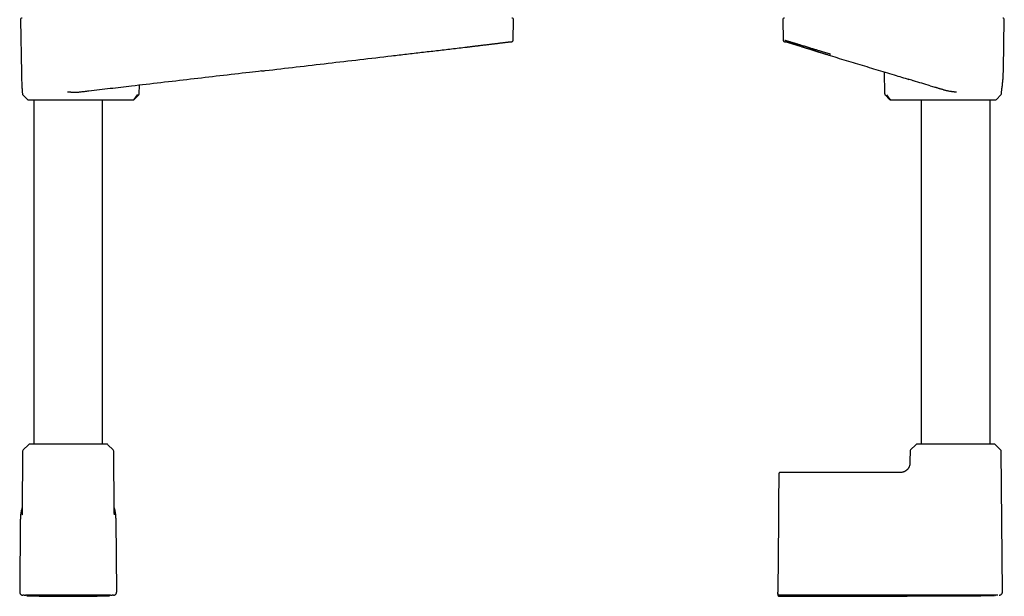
# Model space of a CAD drawing. Header units: millimetres. Extents: x 8 to 771, y 12 to 1627.
# Tile 46 of 93: x 370 to 683, y 861 to 1044. Entities that reach past the tile are written whole.
import ezdxf

# ---------------------------------------------------------------- set-up
doc = ezdxf.new("R2010")
doc.units = ezdxf.units.MM

msp = doc.modelspace()

# ---------------------------------------------------------------- linework, layer by layer
at = {"color": 7, "linetype": 'Continuous', "lineweight": 30}
for p, q in [((370.19, 1044.49), (370.49, 1027.5)), ((526.96, 1038.01), (527.07, 1044.49)), ((612.75, 1044.49), (612.87, 1037.99)), ((682.97, 1028.87), (683.24, 1044.49)), ((526.29, 1037.5), (526.44, 1037.5)), ((613.61, 1037.5), (613.7, 1037.5)), ((613.76, 1037.5), (613.78, 1037.5)), ((512.17, 1035.79), (512.27, 1035.8)), ((512.17, 1035.79), (512.17, 1035.79)), ((446.97, 1028.18), (446.97, 1028.18)), ((644.99, 1027.89), (645.16, 1020.9)), ((652.62, 1025.58), (652.62, 1025.58)), ((370.79, 1021.46), (370.8, 1020.9)), ((370.8, 1021.42), (370.8, 1021.45)), ((407.97, 1020.9), (408.03, 1023.64)), ((659.63, 1023.45), (661.11, 1023.01)), ((682.33, 1021.45), (682.33, 1021.47)), ((682.33, 1020.9), (682.34, 1021.45)), ((370.95, 1020.56), (372.39, 1019.14)), ((374.43, 1019), (374.43, 909.5)), ((396.33, 909.5), (396.33, 1019)), ((398.82, 1019), (405.99, 1019)), ((407.3, 1020.56), (406.26, 1019.14)), ((406.37, 1019.14), (407.83, 1020.57)), ((645.3, 1020.57), (646.76, 1019.14)), ((645.32, 1020.56), (645.32, 1020.56)), ((646.87, 1019.14), (645.83, 1020.56)), ((647.13, 1019), (654.31, 1019)), ((656.8, 1019), (656.8, 909.5)), ((678.7, 909.5), (678.7, 1019)), ((680.74, 1019.14), (682.18, 1020.56)), ((372.73, 909.33), (371.06, 907.67)), ((397.62, 909.5), (373.15, 909.5)), ((399.71, 907.67), (398.04, 909.33)), ((655.09, 909.33), (653.42, 907.67)), ((679.98, 909.5), (655.51, 909.5)), ((682.07, 907.67), (680.4, 909.33)), ((370.88, 907.25), (370.71, 888.13)), ((400.05, 888.13), (399.88, 907.25)), ((653.25, 907.25), (653.22, 904.17)), ((682.64, 862.49), (682.25, 907.25)), ((649.54, 900.5), (611.98, 900.5)), ((370.15, 885.4), (369.95, 862.47)), ((400.81, 862.47), (400.61, 885.4)), ((611.35, 885.4), (611.15, 862.47)), ((611.15, 861.97), (611.15, 861.96)), ((611.15, 861.78), (611.15, 861.95)), ((371.39, 861.45), (370.93, 861.47)), ((371.39, 861.45), (371.44, 861.46)), ((371.87, 861.48), (371.84, 861.47)), ((398.89, 861.48), (398.92, 861.47)), ((399.84, 861.47), (399.37, 861.45)), ((611.65, 861.45), (611.65, 861.45)), ((668, 861.48), (662.8, 861.47))]:
    msp.add_line(p, q, dxfattribs=at)
at = {"color": 7, "linetype": 'Continuous', "lineweight": 30, "flags": 128}
for points in [[(406.26, 1019.14), (406.26, 1019.14), (406.26, 1019.14), (406.26, 1019.14), (406.26, 1019.14), (406.26, 1019.14), (406.26, 1019.14), (406.26, 1019.14), (406.26, 1019.14), (406.26, 1019.14), (406.26, 1019.14), (406.26, 1019.14), (406.26, 1019.14), (406.28, 1019.14), (406.29, 1019.14), (406.3, 1019.14), (406.34, 1019.14), (406.36, 1019.14), (406.36, 1019.14), (406.36, 1019.14)], [(399.32, 861.46), (399.32, 861.46), (399.37, 861.45)]]:
    msp.add_lwpolyline(points, dxfattribs=at)
at = {"color": 7, "linetype": 'Continuous', "lineweight": 30}
for centre, radius, start, end in [((370.69, 1044.5), 0.5, 90, 181), ((526.57, 1044.5), 0.5, 359, 90), ((613.25, 1044.5), 0.5, 90, 181), ((682.74, 1044.5), 0.5, 359, 90), ((371.3, 1020.91), 0.5, 181, 225.5), ((372.74, 1019.5), 0.5, 225.5, 270), ((680.39, 1019.5), 0.5, 270, 314.5), ((681.83, 1020.91), 0.5, 314.5, 359), ((373.15, 908.9), 0.6, 90, 134.75), ((397.62, 908.9), 0.6, 45.25, 90), ((655.51, 908.9), 0.6, 90, 134.75), ((679.98, 908.9), 0.6, 45.25, 90), ((371.48, 907.25), 0.6, 134.75, 179.5), ((399.28, 907.25), 0.6, 0.5, 45.25), ((653.85, 907.25), 0.6, 134.75, 179.5), ((681.65, 907.25), 0.6, 0.5, 45.25)]:
    msp.add_arc(centre, radius, start, end, dxfattribs=at)
for points, knots in [([(515.81, 1036.23), (515.83, 1036.23), (516.04, 1036.26), (516.45, 1036.31), (517.02, 1036.38), (517.59, 1036.45), (518.15, 1036.51), (518.7, 1036.58), (519.25, 1036.65), (519.78, 1036.71), (520.3, 1036.77), (520.8, 1036.84), (521.28, 1036.89), (521.74, 1036.95), (522.19, 1037), (522.61, 1037.06), (523.03, 1037.11), (523.42, 1037.15), (523.79, 1037.2), (524.13, 1037.24), (524.45, 1037.28), (524.74, 1037.31), (525.02, 1037.35), (525.24, 1037.37), (525.43, 1037.4), (525.58, 1037.41), (525.72, 1037.43), (525.84, 1037.45), (525.95, 1037.46), (526.04, 1037.47), (526.13, 1037.48), (526.2, 1037.49), (526.25, 1037.49), (526.3, 1037.5), (526.34, 1037.51), (526.35, 1037.51), (526.36, 1037.51)], [0, 0, 0, 0, 0.003223, 0.036676, 0.069874, 0.10283, 0.136437, 0.170336, 0.204488, 0.238796, 0.273164, 0.306885, 0.340543, 0.374154, 0.407738, 0.441982, 0.476306, 0.510667, 0.545013, 0.57929, 0.612856, 0.646423, 0.680157, 0.71422, 0.739272, 0.764562, 0.789893, 0.815027, 0.839732, 0.863773, 0.886917, 0.911156, 0.934304, 0.956642, 0.978447, 1, 1, 1, 1]), ([(526.43, 1037.5), (526.44, 1037.5), (526.44, 1037.5), (526.45, 1037.5), (526.46, 1037.5), (526.47, 1037.5), (526.48, 1037.5), (526.49, 1037.5), (526.5, 1037.5), (526.51, 1037.5), (526.52, 1037.5), (526.52, 1037.5), (526.53, 1037.51), (526.54, 1037.51), (526.54, 1037.51), (526.55, 1037.51), (526.55, 1037.51), (526.56, 1037.51), (526.57, 1037.51), (526.59, 1037.52), (526.6, 1037.52), (526.61, 1037.52), (526.63, 1037.53), (526.65, 1037.54), (526.66, 1037.54), (526.68, 1037.55), (526.69, 1037.56), (526.7, 1037.56), (526.72, 1037.57), (526.75, 1037.59), (526.79, 1037.63), (526.84, 1037.67), (526.88, 1037.73), (526.92, 1037.81), (526.95, 1037.91), (526.96, 1037.98), (526.96, 1038.01)], [0, 0, 0, 0, 0.009005, 0.08823, 0.164503, 0.237823, 0.30819, 0.375605, 0.436463, 0.494696, 0.550305, 0.603288, 0.653647, 0.692593, 0.72981, 0.765297, 0.798321, 0.827644, 0.853251, 0.875152, 0.891286, 0.904611, 0.915159, 0.922994, 0.928284, 0.930135, 0.930942, 0.932591, 0.935632, 0.940093, 0.946079, 0.953861, 0.96339, 0.974488, 0.986833, 1, 1, 1, 1]), ([(526.44, 1037.5), (526.44, 1037.5), (526.44, 1037.5), (526.43, 1037.5), (526.43, 1037.5)], [0, 0, 0, 0, 0.710493, 1, 1, 1, 1]), ([(612.87, 1037.99), (612.87, 1037.97), (612.87, 1037.92), (612.89, 1037.85), (612.91, 1037.8), (612.94, 1037.74), (612.97, 1037.7), (613, 1037.66), (613.03, 1037.63), (613.05, 1037.61), (613.07, 1037.6), (613.07, 1037.6), (613.09, 1037.58), (613.11, 1037.57), (613.14, 1037.55), (613.16, 1037.54), (613.18, 1037.53), (613.2, 1037.53), (613.22, 1037.52), (613.23, 1037.52), (613.24, 1037.51), (613.25, 1037.51), (613.26, 1037.51), (613.27, 1037.51), (613.27, 1037.51), (613.28, 1037.51), (613.28, 1037.51), (613.29, 1037.51), (613.3, 1037.5), (613.31, 1037.5), (613.32, 1037.5), (613.33, 1037.5), (613.34, 1037.5), (613.35, 1037.5), (613.36, 1037.5), (613.37, 1037.5), (613.37, 1037.5), (613.38, 1037.5)], [0, 0, 0, 0, 0.006622, 0.012842, 0.018537, 0.023613, 0.029308, 0.033779, 0.037299, 0.04087, 0.041932, 0.044157, 0.046081, 0.054534, 0.065402, 0.078183, 0.093305, 0.110791, 0.130655, 0.152907, 0.177555, 0.204603, 0.231509, 0.260047, 0.289243, 0.319047, 0.349461, 0.380485, 0.445543, 0.513129, 0.583241, 0.65588, 0.731047, 0.80733, 0.886051, 0.96721, 1, 1, 1, 1]), ([(613.37, 1037.99), (613.38, 1037.99), (613.4, 1037.98), (613.51, 1037.94), (613.67, 1037.89), (613.9, 1037.82), (614.19, 1037.73), (614.53, 1037.63), (614.94, 1037.51), (615.4, 1037.37), (615.81, 1037.25), (616.14, 1037.15), (616.36, 1037.09), (616.59, 1037.02), (616.82, 1036.95), (617.06, 1036.88), (617.31, 1036.8), (617.56, 1036.73), (617.91, 1036.62), (618.35, 1036.49), (618.92, 1036.32), (619.53, 1036.13), (620.15, 1035.94), (620.79, 1035.75), (621.4, 1035.56), (621.84, 1035.42), (622.1, 1035.35), (622.18, 1035.32), (622.26, 1035.3), (622.34, 1035.27), (622.42, 1035.25), (622.6, 1035.19), (622.9, 1035.1), (623.34, 1034.97), (623.84, 1034.82), (624.39, 1034.65), (624.99, 1034.46), (625.66, 1034.26), (626.37, 1034.04), (627.14, 1033.81), (627.67, 1033.65), (627.95, 1033.57)], [0, 0, 0, 0, 0.0401506, 0.0805412, 0.1211841, 0.1620913, 0.2032747, 0.2447459, 0.2865162, 0.3285966, 0.370998, 0.3869859, 0.4030211, 0.4191039, 0.435235, 0.4514148, 0.4676439, 0.4839228, 0.500252, 0.531667, 0.5642153, 0.597899, 0.63272, 0.6643054, 0.6967736, 0.7260772, 0.7299656, 0.7338657, 0.7377775, 0.7417012, 0.7456365, 0.7495836, 0.7679937, 0.7888374, 0.8121138, 0.8378218, 0.86596, 0.8959599, 0.928301, 0.9629817, 1, 1, 1, 1]), ([(613.39, 1037.5), (613.39, 1037.5), (613.41, 1037.5), (613.46, 1037.5), (613.54, 1037.5), (613.59, 1037.5), (613.62, 1037.5)], [0, 0, 0, 0, 0.197764, 0.513458, 0.829152, 1, 1, 1, 1]), ([(613.59, 1037.5), (613.59, 1037.5), (613.59, 1037.5), (613.6, 1037.5), (613.6, 1037.5), (613.61, 1037.5), (613.62, 1037.5), (613.62, 1037.5), (613.63, 1037.5), (613.64, 1037.5), (613.64, 1037.5)], [0, 0, 0, 0, 0.106438, 0.221014, 0.339306, 0.461315, 0.58704, 0.716481, 0.86316, 1, 1, 1, 1]), ([(613.61, 1037.57), (613.63, 1037.56), (613.65, 1037.55), (613.69, 1037.53), (613.72, 1037.52), (613.75, 1037.51), (613.79, 1037.5), (613.82, 1037.49), (613.86, 1037.47), (613.91, 1037.46), (613.97, 1037.44), (614.02, 1037.42), (614.09, 1037.4), (614.15, 1037.38), (614.22, 1037.36), (614.3, 1037.34), (614.38, 1037.32), (614.46, 1037.29), (614.55, 1037.26), (614.65, 1037.23), (614.76, 1037.2), (614.88, 1037.16), (615.02, 1037.12), (615.18, 1037.07), (615.34, 1037.02), (615.5, 1036.97), (615.65, 1036.92), (615.78, 1036.88), (615.9, 1036.84), (616.01, 1036.81), (616.12, 1036.78), (616.25, 1036.74), (616.4, 1036.69), (616.6, 1036.63), (616.8, 1036.56), (617.03, 1036.49), (617.28, 1036.41), (617.59, 1036.32), (617.97, 1036.2), (618.4, 1036.06), (618.75, 1035.95), (619, 1035.87), (619.14, 1035.83), (619.28, 1035.79), (619.43, 1035.74), (619.57, 1035.7), (619.71, 1035.65), (619.85, 1035.61), (619.97, 1035.57), (620.08, 1035.53), (620.18, 1035.5), (620.27, 1035.48), (620.32, 1035.46), (620.36, 1035.45), (620.39, 1035.44), (620.43, 1035.42), (620.49, 1035.41), (620.57, 1035.38), (620.69, 1035.34), (620.85, 1035.29), (621.02, 1035.24), (621.21, 1035.18), (621.42, 1035.11), (621.64, 1035.04), (621.87, 1034.97), (622.11, 1034.9), (622.34, 1034.83), (622.55, 1034.76), (622.75, 1034.7), (622.93, 1034.64), (623.08, 1034.59), (623.21, 1034.55), (623.33, 1034.51), (623.45, 1034.48), (623.56, 1034.44), (623.67, 1034.41), (623.8, 1034.37), (623.96, 1034.31), (624.16, 1034.25), (624.38, 1034.18), (624.63, 1034.1), (624.91, 1034.02), (625.21, 1033.92), (625.53, 1033.82), (625.86, 1033.72), (626.21, 1033.61), (626.58, 1033.49), (626.97, 1033.37), (627.38, 1033.24), (627.67, 1033.15), (627.81, 1033.1)], [0, 0, 0, 0, 0.012706, 0.024547, 0.035551, 0.046243, 0.057478, 0.069272, 0.081628, 0.095818, 0.109716, 0.122991, 0.135647, 0.14769, 0.160409, 0.172372, 0.183781, 0.195535, 0.207744, 0.22041, 0.233538, 0.24713, 0.263212, 0.279868, 0.296003, 0.311225, 0.325521, 0.336096, 0.346089, 0.355497, 0.364322, 0.372897, 0.386411, 0.400872, 0.416286, 0.43266, 0.450008, 0.468345, 0.495369, 0.522715, 0.550286, 0.558454, 0.566643, 0.574851, 0.58308, 0.59133, 0.599553, 0.607125, 0.613855, 0.620392, 0.625874, 0.630299, 0.633668, 0.635245, 0.636734, 0.63887, 0.64168, 0.645164, 0.652749, 0.661168, 0.670348, 0.680289, 0.690993, 0.702855, 0.715426, 0.727597, 0.739074, 0.749857, 0.759943, 0.769331, 0.776218, 0.782674, 0.788697, 0.794289, 0.799449, 0.804499, 0.810241, 0.818606, 0.828153, 0.838884, 0.850798, 0.863896, 0.878179, 0.893647, 0.90887, 0.925091, 0.942312, 0.960535, 0.979763, 1, 1, 1, 1]), ([(613.61, 1037.5), (613.61, 1037.5), (613.61, 1037.5), (613.63, 1037.5), (613.65, 1037.5), (613.68, 1037.5), (613.71, 1037.5), (613.73, 1037.5), (613.74, 1037.5)], [0, 0, 0, 0, 0.095225, 0.296393, 0.499771, 0.705365, 0.91318, 1, 1, 1, 1]), ([(613.74, 1037.5), (613.75, 1037.5), (613.76, 1037.5), (613.78, 1037.5), (613.78, 1037.5)], [0, 0, 0, 0, 0.889023, 1, 1, 1, 1]), ([(446.93, 1028.18), (447.31, 1028.22), (450.98, 1028.65), (458.03, 1029.47), (468.06, 1030.64), (478.18, 1031.82), (486.52, 1032.79), (493.08, 1033.56), (497.85, 1034.12), (502.62, 1034.67), (507.4, 1035.22), (510.58, 1035.6), (512.17, 1035.79)], [0, 0, 0, 0, 0.017658, 0.168784, 0.32394, 0.479097, 0.634253, 0.707398, 0.780542, 0.853685, 0.926833, 1, 1, 1, 1]), ([(512.17, 1035.79), (512.27, 1035.8), (512.49, 1035.83), (512.82, 1035.87), (513.17, 1035.91), (513.55, 1035.95), (513.94, 1036), (514.35, 1036.05), (514.77, 1036.1), (515.15, 1036.15), (515.46, 1036.19), (515.66, 1036.21), (515.77, 1036.22), (515.81, 1036.23)], [0, 0, 0, 0, 0.084842, 0.175202, 0.271067, 0.372422, 0.479252, 0.591539, 0.709262, 0.832394, 0.902229, 0.972874, 1, 1, 1, 1]), ([(627.81, 1033.1), (628.78, 1032.8), (630.72, 1032.2), (633.64, 1031.33), (636.56, 1030.44), (639.47, 1029.56), (642.39, 1028.68), (645.3, 1027.8), (648.8, 1026.74), (651.33, 1025.97), (652.89, 1025.5)], [0, 0, 0, 0, 0.116414, 0.232603, 0.348808, 0.465013, 0.581217, 0.69742, 0.813622, 1, 1, 1, 1]), ([(446.97, 1028.18), (445.66, 1028.03), (441.23, 1027.51), (433.67, 1026.63), (424.29, 1025.54), (414.91, 1024.44), (408.65, 1023.71), (405.53, 1023.35)], [0, 0, 0, 0, 0.09435, 0.320762, 0.547175, 0.773587, 1, 1, 1, 1]), ([(682.33, 1021.44), (682.39, 1021.82), (682.51, 1022.61), (682.65, 1023.83), (682.78, 1025.09), (682.87, 1026.35), (682.92, 1027.35), (682.94, 1027.93), (682.94, 1028.09)], [0, 0, 0, 0, 0.169713, 0.359243, 0.54873, 0.73815, 0.927527, 1, 1, 1, 1]), ([(682.94, 1028.1), (682.95, 1028.26), (682.96, 1028.52), (682.96, 1028.77), (682.96, 1028.87)], [0, 0, 0, 0, 0.615578, 1, 1, 1, 1]), ([(370.49, 1027.5), (370.51, 1026.48), (370.53, 1025.41), (370.6, 1024.33), (370.61, 1024.26)], [0, 0, 0, 0, 0.939406, 1, 1, 1, 1]), ([(659.63, 1023.45), (657.88, 1023.99), (656.06, 1024.54), (653.73, 1025.24), (653.14, 1025.42), (652.62, 1025.58)], [0, 0, 0, 0, 0.75064, 0.775069, 1, 1, 1, 1]), ([(370.6, 1024.25), (370.63, 1023.79), (370.68, 1022.85), (370.76, 1021.92), (370.79, 1021.45)], [0, 0, 0, 0, 0.495232, 1, 1, 1, 1]), ([(388.92, 1021.41), (388.76, 1021.4), (388.44, 1021.36), (387.95, 1021.34), (387.6, 1021.34), (387.4, 1021.34), (387.34, 1021.35), (387.28, 1021.35), (387.22, 1021.35), (387.17, 1021.35), (387.11, 1021.35), (387.02, 1021.35), (386.88, 1021.36), (386.69, 1021.37), (386.46, 1021.38), (386.19, 1021.4), (385.88, 1021.42), (385.53, 1021.44), (385.28, 1021.46), (385.15, 1021.47)], [0, 0, 0, 0, 0.12759, 0.264622, 0.393219, 0.408129, 0.423136, 0.438239, 0.453439, 0.468736, 0.48413, 0.499621, 0.540525, 0.591618, 0.652902, 0.724381, 0.806056, 0.897929, 1, 1, 1, 1]), ([(391.98, 1021.77), (391.82, 1021.75), (391.49, 1021.71), (391, 1021.65), (390.49, 1021.59), (389.97, 1021.53), (389.45, 1021.47), (389.1, 1021.43), (388.92, 1021.41)], [0, 0, 0, 0, 0.1656069, 0.3312706, 0.4968777, 0.6645655, 0.8323121, 1, 1, 1, 1]), ([(405.53, 1023.35), (404.4, 1023.22), (402.14, 1022.95), (398.75, 1022.56), (395.37, 1022.16), (393.11, 1021.9), (391.98, 1021.77)], [0, 0, 0, 0, 0.2499983, 0.499999, 0.7500009, 1, 1, 1, 1]), ([(664.24, 1022.06), (664.11, 1022.1), (663.84, 1022.18), (663.45, 1022.3), (663.05, 1022.42), (662.66, 1022.54), (662.28, 1022.65), (661.89, 1022.77), (661.51, 1022.89), (661.26, 1022.96), (661.13, 1023)], [0, 0, 0, 0, 0.124059, 0.248118, 0.372546, 0.496973, 0.622535, 0.748098, 0.874049, 1, 1, 1, 1]), ([(668.04, 1021.42), (667.9, 1021.44), (667.63, 1021.47), (667.25, 1021.51), (666.92, 1021.55), (666.66, 1021.58), (666.46, 1021.61), (666.32, 1021.63), (666.19, 1021.65), (666.04, 1021.67), (665.78, 1021.71), (665.42, 1021.77), (665, 1021.86), (664.61, 1021.95), (664.36, 1022.02), (664.24, 1022.06)], [0, 0, 0, 0, 0.109406, 0.2073, 0.293679, 0.368545, 0.40971, 0.446326, 0.478394, 0.512309, 0.566713, 0.68381, 0.794989, 0.900348, 1, 1, 1, 1]), ([(372.74, 1019), (372.74, 1019), (372.74, 1019), (372.77, 1019), (372.82, 1019), (372.87, 1019), (372.9, 1019), (372.94, 1019), (372.98, 1019), (373.03, 1019), (373.1, 1019), (373.19, 1019), (373.31, 1019), (373.44, 1019), (373.59, 1019), (373.75, 1019), (373.93, 1019), (374.11, 1019), (374.34, 1019), (374.61, 1019), (374.93, 1019), (375.28, 1019), (375.64, 1019), (376.03, 1019), (376.42, 1019), (376.81, 1019), (377.19, 1019), (377.58, 1019), (377.98, 1019), (378.4, 1019), (378.83, 1019), (379.26, 1019), (379.69, 1019), (380.12, 1019), (380.56, 1019), (380.94, 1019), (381.24, 1019), (381.48, 1019), (381.72, 1019), (381.96, 1019), (382.2, 1019), (382.49, 1019), (382.84, 1019), (383.23, 1019), (383.63, 1019), (384.02, 1019), (384.42, 1019), (384.82, 1019), (385.22, 1019), (385.7, 1019), (386.25, 1019), (386.87, 1019), (387.38, 1019), (387.78, 1019), (388.06, 1019), (388.35, 1019), (388.64, 1019), (388.99, 1019), (389.4, 1019), (389.88, 1019), (390.34, 1019), (390.8, 1019), (391.25, 1019), (391.69, 1019), (392.12, 1019), (392.55, 1019), (392.96, 1019), (393.36, 1019), (393.75, 1019), (394.12, 1019), (394.49, 1019), (394.83, 1019), (395.15, 1019), (395.45, 1019), (395.74, 1019), (395.97, 1019), (396.14, 1019), (396.27, 1019), (396.4, 1019), (396.52, 1019), (396.64, 1019), (396.8, 1019), (396.99, 1019), (397.19, 1019), (397.37, 1019), (397.54, 1019), (397.68, 1019), (397.75, 1019), (397.79, 1019)], [0, 0, 0, 0, 0.009603, 0.025645, 0.041664, 0.047959, 0.054259, 0.060565, 0.06688, 0.073205, 0.079544, 0.091042, 0.102502, 0.113936, 0.125357, 0.13678, 0.148217, 0.15968, 0.171184, 0.187114, 0.202975, 0.218802, 0.234631, 0.250497, 0.266434, 0.280093, 0.293699, 0.307272, 0.320835, 0.334411, 0.348021, 0.361686, 0.374561, 0.38739, 0.40019, 0.412981, 0.419684, 0.426392, 0.433107, 0.439833, 0.446573, 0.453327, 0.464118, 0.474876, 0.485614, 0.496342, 0.50707, 0.517811, 0.528574, 0.53937, 0.556168, 0.572899, 0.589604, 0.597482, 0.605368, 0.613267, 0.621181, 0.629116, 0.642656, 0.656143, 0.669599, 0.683045, 0.696503, 0.709995, 0.723541, 0.737261, 0.750926, 0.764559, 0.778181, 0.791816, 0.805486, 0.819213, 0.83231, 0.845358, 0.858377, 0.871386, 0.878203, 0.885026, 0.891856, 0.898698, 0.905553, 0.912425, 0.927064, 0.94165, 0.956209, 0.970769, 0.985357, 1, 1, 1, 1]), ([(397.79, 1019), (397.81, 1019), (397.85, 1019), (397.93, 1019), (398.03, 1019), (398.15, 1019), (398.29, 1019), (398.45, 1019), (398.62, 1019), (398.75, 1019), (398.82, 1019)], [0, 0, 0, 0, 0.124936, 0.24939, 0.374015, 0.499462, 0.624501, 0.749159, 0.874105, 1, 1, 1, 1]), ([(405.99, 1019), (406, 1019), (406.01, 1019), (406.01, 1019), (406.01, 1019), (406.01, 1019)], [0, 0, 0, 0, 0.429718, 0.849264, 1, 1, 1, 1]), ([(406.01, 1019), (406.04, 1019), (406.1, 1019), (406.18, 1019.03), (406.26, 1019.06), (406.32, 1019.1), (406.35, 1019.13), (406.37, 1019.14)], [0, 0, 0, 0, 0.202414, 0.439786, 0.707491, 0.851034, 1, 1, 1, 1]), ([(407.3, 1020.56), (407.3, 1020.56), (407.3, 1020.56), (407.31, 1020.56), (407.34, 1020.56), (407.37, 1020.56), (407.43, 1020.56), (407.49, 1020.56), (407.55, 1020.56), (407.58, 1020.56), (407.6, 1020.56), (407.62, 1020.56), (407.64, 1020.56), (407.66, 1020.56), (407.68, 1020.56), (407.69, 1020.56), (407.72, 1020.56), (407.75, 1020.56), (407.78, 1020.56), (407.8, 1020.56), (407.81, 1020.56), (407.81, 1020.56)], [0, 0, 0, 0, 0.001111, 0.01028, 0.036063, 0.077192, 0.133446, 0.214104, 0.313119, 0.342065, 0.372253, 0.403682, 0.436351, 0.47026, 0.50541, 0.521476, 0.570959, 0.650788, 0.747124, 0.867288, 1, 1, 1, 1]), ([(407.81, 1020.56), (407.83, 1020.59), (407.87, 1020.64), (407.92, 1020.72), (407.95, 1020.81), (407.96, 1020.88), (407.96, 1020.91)], [0, 0, 0, 0, 0.247566, 0.50002, 0.752462, 1, 1, 1, 1]), ([(645.17, 1020.91), (645.17, 1020.88), (645.18, 1020.81), (645.21, 1020.72), (645.26, 1020.63), (645.3, 1020.59), (645.32, 1020.56)], [0, 0, 0, 0, 0.247534, 0.499978, 0.752435, 1, 1, 1, 1]), ([(646.76, 1019.14), (646.78, 1019.13), (646.8, 1019.11), (646.85, 1019.08), (646.89, 1019.05), (646.94, 1019.03), (646.99, 1019.02), (647.04, 1019.01), (647.09, 1019), (647.12, 1019), (647.14, 1019)], [0, 0, 0, 0, 0.126962, 0.252529, 0.378328, 0.508274, 0.639891, 0.767789, 0.888086, 1, 1, 1, 1]), ([(646.76, 1019.14), (646.76, 1019.14), (646.76, 1019.14), (646.76, 1019.14), (646.76, 1019.14)], [0, 0, 0, 0, 0.604075, 1, 1, 1, 1]), ([(647.13, 1019), (647.12, 1019), (647.09, 1019), (647.03, 1019.02), (646.97, 1019.05), (646.91, 1019.09), (646.88, 1019.13), (646.87, 1019.14)], [0, 0, 0, 0, 0.160892, 0.311559, 0.581836, 0.811334, 1, 1, 1, 1]), ([(654.31, 1019), (654.38, 1019), (654.5, 1019), (654.68, 1019), (654.83, 1019), (654.97, 1019), (655.09, 1019), (655.19, 1019), (655.28, 1019), (655.32, 1019), (655.34, 1019)], [0, 0, 0, 0, 0.125673, 0.250341, 0.374664, 0.499307, 0.622576, 0.749596, 0.877951, 1, 1, 1, 1]), ([(655.34, 1019), (655.38, 1019), (655.47, 1019), (655.63, 1019), (655.78, 1019), (655.9, 1019), (655.99, 1019), (656.08, 1019), (656.17, 1019), (656.27, 1019), (656.41, 1019), (656.6, 1019), (656.84, 1019), (657.1, 1019), (657.37, 1019), (657.66, 1019), (657.97, 1019), (658.32, 1019), (658.7, 1019), (659.13, 1019), (659.57, 1019), (660.03, 1019), (660.51, 1019), (660.98, 1019), (661.43, 1019), (661.86, 1019), (662.3, 1019), (662.69, 1019), (663.04, 1019), (663.32, 1019), (663.62, 1019), (663.91, 1019), (664.26, 1019), (664.67, 1019), (665.13, 1019), (665.6, 1019), (666.07, 1019), (666.55, 1019), (667.03, 1019), (667.54, 1019), (668.1, 1019), (668.7, 1019), (669.18, 1019), (669.53, 1019), (669.76, 1019), (669.99, 1019), (670.22, 1019), (670.45, 1019), (670.75, 1019), (671.1, 1019), (671.51, 1019), (671.91, 1019), (672.31, 1019), (672.71, 1019), (673.1, 1019), (673.48, 1019), (673.91, 1019), (674.37, 1019), (674.87, 1019), (675.35, 1019), (675.81, 1019), (676.26, 1019), (676.67, 1019), (677.04, 1019), (677.38, 1019), (677.7, 1019), (678, 1019), (678.29, 1019), (678.56, 1019), (678.81, 1019), (679.04, 1019), (679.25, 1019), (679.44, 1019), (679.58, 1019), (679.69, 1019), (679.77, 1019), (679.85, 1019), (679.92, 1019), (679.98, 1019), (680.05, 1019), (680.13, 1019), (680.21, 1019), (680.27, 1019), (680.32, 1019), (680.35, 1019), (680.38, 1019), (680.39, 1019), (680.39, 1019), (680.39, 1019)], [0, 0, 0, 0, 0.016391, 0.03272, 0.049023, 0.05543, 0.061841, 0.068259, 0.074686, 0.081124, 0.087576, 0.10094, 0.114254, 0.127537, 0.140812, 0.154098, 0.167416, 0.180787, 0.196787, 0.212718, 0.228615, 0.244513, 0.260448, 0.276456, 0.289725, 0.302944, 0.316132, 0.329309, 0.337596, 0.345892, 0.354202, 0.36253, 0.370883, 0.383746, 0.396565, 0.409357, 0.422142, 0.434936, 0.447759, 0.46063, 0.47673, 0.492772, 0.508791, 0.515086, 0.521386, 0.527692, 0.534007, 0.540332, 0.546671, 0.558169, 0.569629, 0.581063, 0.592484, 0.603907, 0.615344, 0.626808, 0.638312, 0.654241, 0.670102, 0.68593, 0.701759, 0.717624, 0.733562, 0.747221, 0.760826, 0.774399, 0.787963, 0.801538, 0.815148, 0.828814, 0.841689, 0.854517, 0.867318, 0.880109, 0.886811, 0.893519, 0.900235, 0.906961, 0.9137, 0.920455, 0.931245, 0.942004, 0.952742, 0.963469, 0.974198, 0.984938, 0.995701, 1, 1, 1, 1]), ([(653.22, 904.17), (653.22, 904.09), (653.22, 903.92), (653.21, 903.67), (653.21, 903.41), (653.2, 903.16), (653.16, 902.91), (653.1, 902.67), (653.02, 902.43), (652.92, 902.19), (652.8, 901.97), (652.66, 901.76), (652.51, 901.56), (652.33, 901.37), (652.15, 901.2), (651.95, 901.05), (651.74, 900.91), (651.51, 900.79), (651.28, 900.69), (651.04, 900.61), (650.8, 900.55), (650.55, 900.51), (650.29, 900.5), (650.04, 900.5), (649.79, 900.5), (649.62, 900.5), (649.54, 900.5)], [0, 0, 0, 0, 0.041677, 0.083356, 0.125032, 0.166693, 0.208362, 0.250031, 0.291692, 0.33335, 0.375009, 0.41667, 0.45833, 0.499989, 0.541652, 0.583319, 0.624984, 0.666643, 0.708303, 0.749968, 0.791639, 0.833307, 0.874968, 0.916645, 0.958322, 1, 1, 1, 1]), ([(611.48, 900), (611.48, 900), (611.48, 900), (611.48, 899.95), (611.48, 899.88), (611.48, 899.78), (611.48, 899.65), (611.48, 899.49), (611.48, 899.32), (611.47, 899.11), (611.47, 898.88), (611.47, 898.62), (611.47, 898.34), (611.47, 898.03), (611.46, 897.7), (611.46, 897.35), (611.46, 896.97), (611.45, 896.58), (611.45, 896.17), (611.45, 895.73), (611.44, 895.28), (611.44, 894.79), (611.43, 894.3), (611.43, 893.78), (611.42, 893.25), (611.42, 892.7), (611.41, 892.15), (611.41, 891.59), (611.4, 891.01), (611.4, 890.41), (611.39, 889.8), (611.39, 889.19), (611.38, 888.56), (611.38, 887.93), (611.37, 887.3), (611.37, 886.67), (611.36, 886.04), (611.36, 885.62), (611.35, 885.4)], [0, 0, 0, 0, 0.0280521, 0.0561164, 0.0842497, 0.1125082, 0.1406997, 0.1681883, 0.1956722, 0.223201, 0.2508243, 0.2788835, 0.3068404, 0.3347465, 0.3626539, 0.390714, 0.4182386, 0.4456294, 0.4729383, 0.5002176, 0.5280076, 0.5558124, 0.5836869, 0.6116857, 0.6397033, 0.6670915, 0.6944699, 0.7218874, 0.7493931, 0.7774939, 0.8054919, 0.8334393, 0.8613882, 0.889572, 0.9173002, 0.9449122, 0.972461, 1, 1, 1, 1]), ([(611.98, 900.5), (611.96, 900.5), (611.91, 900.5), (611.85, 900.48), (611.79, 900.46), (611.73, 900.43), (611.68, 900.4), (611.64, 900.37), (611.61, 900.33), (611.58, 900.29), (611.55, 900.25), (611.53, 900.21), (611.51, 900.16), (611.49, 900.11), (611.48, 900.06), (611.48, 900.02), (611.48, 900)], [0, 0, 0, 0, 0.092197, 0.1793, 0.259587, 0.3317, 0.413477, 0.479391, 0.542487, 0.605372, 0.667747, 0.731825, 0.789981, 0.857445, 0.933045, 1, 1, 1, 1]), ([(370.73, 889.4), (370.72, 889.37), (370.64, 889.12), (370.53, 888.66), (370.4, 888.01), (370.29, 887.36), (370.22, 886.71), (370.17, 886.06), (370.16, 885.62), (370.15, 885.4)], [0, 0, 0, 0, 0.024242, 0.188889, 0.353503, 0.51515, 0.676776, 0.838389, 1, 1, 1, 1]), ([(370.71, 888.14), (370.71, 888.13), (370.71, 888.1), (370.71, 888.07), (370.71, 888.04), (370.71, 888.02), (370.71, 888), (370.71, 887.98), (370.71, 887.96), (370.71, 887.92), (370.71, 887.87), (370.71, 887.82), (370.71, 887.77), (370.71, 887.72), (370.71, 887.67), (370.7, 887.62), (370.7, 887.58), (370.7, 887.53), (370.7, 887.47), (370.7, 887.42), (370.7, 887.37), (370.7, 887.32), (370.69, 887.29), (370.69, 887.26), (370.69, 887.23), (370.69, 887.18), (370.69, 887.13), (370.69, 887.09), (370.69, 887.07), (370.69, 887.05), (370.68, 887.05), (370.68, 887.05), (370.68, 887.05)], [0, 0, 0, 0, 0.0265877, 0.0562822, 0.0777283, 0.0933874, 0.1095398, 0.1265497, 0.1434538, 0.173203, 0.2052038, 0.2395548, 0.268744, 0.2975764, 0.3325671, 0.3640491, 0.3916125, 0.4237509, 0.4621004, 0.5062682, 0.5464366, 0.5790606, 0.6037522, 0.6303626, 0.6631908, 0.7003839, 0.7679803, 0.8286269, 0.8777015, 0.9234209, 0.9724488, 1, 1, 1, 1]), ([(400.61, 885.4), (400.61, 885.63), (400.6, 886.07), (400.54, 886.74), (400.46, 887.41), (400.36, 888.07), (400.22, 888.72), (400.11, 889.16), (400.04, 889.38), (400.04, 889.4)], [0, 0, 0, 0, 0.165559, 0.331065, 0.496483, 0.661772, 0.826881, 0.988818, 1, 1, 1, 1]), ([(400.08, 887.05), (400.08, 887.05), (400.08, 887.05), (400.08, 887.06), (400.08, 887.08), (400.08, 887.1), (400.08, 887.13), (400.07, 887.16), (400.07, 887.19), (400.07, 887.23), (400.07, 887.26), (400.07, 887.29), (400.07, 887.32), (400.07, 887.35), (400.07, 887.4), (400.06, 887.45), (400.06, 887.52), (400.06, 887.58), (400.06, 887.64), (400.06, 887.69), (400.06, 887.74), (400.06, 887.78), (400.06, 887.82), (400.05, 887.86), (400.05, 887.9), (400.05, 887.94), (400.05, 887.97), (400.05, 887.99), (400.05, 888.02), (400.05, 888.04), (400.05, 888.06), (400.05, 888.1), (400.05, 888.13), (400.05, 888.14)], [0, 0, 0, 0, 0.042119, 0.094097, 0.146335, 0.180137, 0.219777, 0.264233, 0.307451, 0.34098, 0.370399, 0.394704, 0.41689, 0.445018, 0.479332, 0.519078, 0.56896, 0.609243, 0.643854, 0.685382, 0.712759, 0.735052, 0.7598, 0.790158, 0.819058, 0.845404, 0.863472, 0.882153, 0.900172, 0.917159, 0.93851, 0.969596, 1, 1, 1, 1]), ([(369.95, 862.47), (369.96, 862.43), (369.96, 862.34), (369.98, 862.21), (370.03, 862.09), (370.08, 861.98), (370.15, 861.87), (370.23, 861.77), (370.33, 861.69), (370.43, 861.61), (370.54, 861.56), (370.64, 861.52), (370.73, 861.49), (370.83, 861.47), (370.89, 861.47), (370.93, 861.47)], [0, 0, 0, 0, 0.085582, 0.169639, 0.252721, 0.335223, 0.417413, 0.499476, 0.581555, 0.663799, 0.746402, 0.808778, 0.871683, 0.935333, 1, 1, 1, 1]), ([(399.84, 861.47), (399.88, 861.47), (399.97, 861.47), (400.1, 861.51), (400.22, 861.55), (400.33, 861.61), (400.44, 861.69), (400.53, 861.77), (400.61, 861.87), (400.68, 861.98), (400.73, 862.08), (400.77, 862.18), (400.79, 862.28), (400.81, 862.37), (400.81, 862.44), (400.81, 862.47)], [0, 0, 0, 0, 0.085585, 0.169645, 0.252729, 0.335231, 0.417422, 0.499484, 0.581564, 0.663807, 0.74641, 0.808785, 0.871688, 0.935336, 1, 1, 1, 1]), ([(611.15, 861.97), (611.15, 861.97), (611.15, 861.98), (611.15, 862.01), (611.15, 862.06), (611.15, 862.12), (611.15, 862.2), (611.15, 862.28), (611.15, 862.38), (611.15, 862.44), (611.15, 862.47)], [0, 0, 0, 0, 0.124449, 0.250596, 0.373933, 0.500445, 0.623666, 0.750248, 0.874291, 1, 1, 1, 1]), ([(611.15, 861.96), (611.15, 861.92), (611.16, 861.86), (611.19, 861.76), (611.23, 861.68), (611.29, 861.6), (611.37, 861.54), (611.45, 861.49), (611.51, 861.47), (611.54, 861.47)], [0, 0, 0, 0, 0.149932, 0.296434, 0.44132, 0.585619, 0.72996, 0.874993, 1, 1, 1, 1]), ([(611.15, 861.78), (611.15, 861.75), (611.15, 861.69), (611.15, 861.64), (611.15, 861.61), (611.15, 861.62), (611.15, 861.62)], [0, 0, 0, 0, 0.285715, 0.571429, 0.857143, 1, 1, 1, 1]), ([(611.15, 861.61), (611.15, 861.59), (611.15, 861.55), (611.16, 861.48), (611.18, 861.42), (611.22, 861.36), (611.24, 861.32), (611.27, 861.28), (611.3, 861.25), (611.34, 861.21), (611.4, 861.18), (611.45, 861.15), (611.51, 861.13), (611.58, 861.11), (611.62, 861.11), (611.65, 861.11)], [0, 0, 0, 0, 0.076378, 0.148557, 0.275864, 0.345768, 0.402232, 0.449841, 0.509805, 0.5842, 0.672293, 0.746537, 0.826754, 0.911727, 1, 1, 1, 1]), ([(681.64, 861.49), (681.68, 861.49), (681.75, 861.5), (681.86, 861.51), (681.96, 861.54), (682.05, 861.58), (682.13, 861.62), (682.19, 861.66), (682.24, 861.69), (682.29, 861.74), (682.36, 861.8), (682.44, 861.89), (682.51, 861.99), (682.56, 862.11), (682.61, 862.23), (682.63, 862.36), (682.64, 862.45), (682.64, 862.5)], [0, 0, 0, 0, 0.066644, 0.139385, 0.206801, 0.267946, 0.322091, 0.368717, 0.40748, 0.443566, 0.50423, 0.579476, 0.668573, 0.743666, 0.8248, 0.910739, 1, 1, 1, 1]), ([(371.44, 861.46), (371.44, 861.46), (371.44, 861.46), (371.44, 861.46), (371.44, 861.46), (371.45, 861.46), (371.46, 861.46), (371.49, 861.46), (371.54, 861.46), (371.6, 861.46), (371.66, 861.47), (371.7, 861.47), (371.71, 861.47), (371.72, 861.47), (371.74, 861.47), (371.75, 861.47), (371.76, 861.47), (371.77, 861.47), (371.77, 861.47), (371.78, 861.47), (371.78, 861.47), (371.78, 861.47), (371.79, 861.47), (371.79, 861.47), (371.8, 861.47), (371.8, 861.47), (371.81, 861.47), (371.82, 861.47), (371.83, 861.47), (371.83, 861.47), (371.84, 861.47), (371.85, 861.48), (371.86, 861.48), (371.87, 861.48), (371.87, 861.48)], [0, 0, 0, 0, 0.000907, 0.013596, 0.026094, 0.038592, 0.172501, 0.292063, 0.411625, 0.563795, 0.715966, 0.738284, 0.760603, 0.782921, 0.805236, 0.827299, 0.848954, 0.854227, 0.859475, 0.864699, 0.869898, 0.875153, 0.88084, 0.888157, 0.896141, 0.90479, 0.914105, 0.924296, 0.935181, 0.946758, 0.959029, 0.971993, 0.98565, 1, 1, 1, 1]), ([(371.87, 861.48), (371.89, 861.48), (371.91, 861.48), (371.93, 861.48), (371.94, 861.48)], [0, 0, 0, 0, 0.636001, 1, 1, 1, 1]), ([(398.83, 861.48), (398.82, 861.48), (398.81, 861.48), (398.76, 861.48), (398.68, 861.48), (398.58, 861.48), (398.46, 861.48), (398.31, 861.48), (398.14, 861.48), (397.95, 861.48), (397.76, 861.48), (397.58, 861.48), (397.47, 861.48), (397.42, 861.48), (397.41, 861.48), (397.41, 861.48), (397.41, 861.48), (397.41, 861.48), (397.4, 861.48), (397.39, 861.48), (397.37, 861.48), (397.35, 861.48), (397.3, 861.48), (397.24, 861.48), (397.16, 861.48), (397.07, 861.48), (396.97, 861.48), (396.85, 861.48), (396.71, 861.48), (396.57, 861.48), (396.43, 861.48), (396.29, 861.48), (396.17, 861.48), (396.08, 861.48), (396.01, 861.48), (395.95, 861.48), (395.88, 861.48), (395.81, 861.48), (395.68, 861.48), (395.47, 861.48), (395.19, 861.48), (394.91, 861.48), (394.66, 861.48), (394.42, 861.48), (394.21, 861.48), (394.06, 861.48), (393.95, 861.48), (393.9, 861.48), (393.84, 861.48), (393.79, 861.48), (393.74, 861.48), (393.67, 861.48), (393.59, 861.48), (393.42, 861.48), (393.18, 861.48), (392.89, 861.48), (392.61, 861.48), (392.35, 861.48), (392.11, 861.48), (391.89, 861.48), (391.7, 861.48), (391.52, 861.48), (391.37, 861.48), (391.25, 861.48), (391.16, 861.48), (391.06, 861.48), (390.94, 861.48), (390.81, 861.49), (390.67, 861.49), (390.46, 861.49), (390.17, 861.49), (389.79, 861.49), (389.39, 861.49), (389.04, 861.49), (388.75, 861.49), (388.51, 861.49), (388.26, 861.49), (388, 861.49), (387.73, 861.49), (387.45, 861.49), (387.16, 861.49), (386.85, 861.49), (386.56, 861.49), (386.29, 861.49), (386.03, 861.49), (385.8, 861.49), (385.58, 861.49), (385.36, 861.49), (385.12, 861.49), (384.86, 861.49), (384.58, 861.49), (384.27, 861.49), (383.95, 861.49), (383.61, 861.49), (383.26, 861.49), (382.88, 861.49), (382.54, 861.49), (382.23, 861.49), (381.97, 861.49), (381.72, 861.49), (381.49, 861.49), (381.27, 861.49), (381.06, 861.49), (380.85, 861.49), (380.65, 861.49), (380.47, 861.49), (380.29, 861.49), (380.11, 861.49), (379.92, 861.49), (379.7, 861.48), (379.47, 861.48), (379.22, 861.48), (378.98, 861.48), (378.76, 861.48), (378.56, 861.48), (378.37, 861.48), (378.18, 861.48), (378.01, 861.48), (377.84, 861.48), (377.6, 861.48), (377.29, 861.48), (376.91, 861.48), (376.55, 861.48), (376.21, 861.48), (375.94, 861.48), (375.73, 861.48), (375.58, 861.48), (375.43, 861.48), (375.29, 861.48), (375.15, 861.48), (375.01, 861.48), (374.83, 861.48), (374.61, 861.48), (374.36, 861.48), (374.1, 861.48), (373.82, 861.48), (373.55, 861.48), (373.29, 861.48), (373.05, 861.48), (372.82, 861.48), (372.62, 861.48), (372.45, 861.48), (372.3, 861.48), (372.21, 861.48), (372.16, 861.48), (372.13, 861.48), (372.11, 861.48), (372.09, 861.48), (372.07, 861.48), (372.05, 861.48), (372.03, 861.48), (372, 861.48), (371.98, 861.48), (371.96, 861.48), (371.94, 861.48), (371.94, 861.48), (371.93, 861.48)], [0, 0, 0, 0, 0.014159, 0.02827, 0.042339, 0.056373, 0.070379, 0.084112, 0.097827, 0.111529, 0.125221, 0.133932, 0.142642, 0.142894, 0.143007, 0.143023, 0.143068, 0.143171, 0.14343, 0.144127, 0.145006, 0.146125, 0.148617, 0.151823, 0.155744, 0.160085, 0.16506, 0.170669, 0.176913, 0.183793, 0.189243, 0.195037, 0.201176, 0.203683, 0.206242, 0.208855, 0.211522, 0.214243, 0.21611, 0.226846, 0.236998, 0.246564, 0.255536, 0.262687, 0.269389, 0.275645, 0.277404, 0.279124, 0.280806, 0.28245, 0.284055, 0.285622, 0.288337, 0.291719, 0.300937, 0.309505, 0.317427, 0.324703, 0.331338, 0.33733, 0.342682, 0.347393, 0.351464, 0.354894, 0.356793, 0.359191, 0.362605, 0.366097, 0.369667, 0.373315, 0.382503, 0.392144, 0.402237, 0.412784, 0.418488, 0.424317, 0.430428, 0.437074, 0.443476, 0.449633, 0.457495, 0.464919, 0.471904, 0.478451, 0.48456, 0.490231, 0.495464, 0.50026, 0.506097, 0.512424, 0.519243, 0.526552, 0.534353, 0.542491, 0.551102, 0.560183, 0.569732, 0.57643, 0.582898, 0.589032, 0.594831, 0.600297, 0.605429, 0.611049, 0.616206, 0.620903, 0.625138, 0.629682, 0.634777, 0.640424, 0.646623, 0.653377, 0.660684, 0.665919, 0.671404, 0.677142, 0.682269, 0.687086, 0.691864, 0.696604, 0.708282, 0.719713, 0.730893, 0.741819, 0.752489, 0.75783, 0.763111, 0.768332, 0.773493, 0.778594, 0.783634, 0.789052, 0.799409, 0.809699, 0.819919, 0.833495, 0.846935, 0.860501, 0.874261, 0.888483, 0.902786, 0.916926, 0.9309, 0.944704, 0.947897, 0.950875, 0.954008, 0.957295, 0.960736, 0.96433, 0.968079, 0.97198, 0.978421, 0.985239, 0.992432, 1, 1, 1, 1]), ([(372.09, 861.48), (372.1, 861.47), (372.13, 861.43), (372.18, 861.39), (372.24, 861.34), (372.31, 861.31), (372.39, 861.28), (372.45, 861.28), (372.49, 861.27)], [0, 0, 0, 0, 0.1191864, 0.2696275, 0.4329353, 0.6091043, 0.798128, 1, 1, 1, 1]), ([(372.49, 861.27), (373.71, 861.24), (376.17, 861.19), (379.85, 861.14), (383.54, 861.11), (387.22, 861.11), (390.91, 861.14), (394.59, 861.19), (397.05, 861.24), (398.28, 861.27)], [0, 0, 0, 0, 0.142857, 0.285713, 0.428569, 0.571426, 0.714283, 0.857141, 1, 1, 1, 1]), ([(398.28, 861.27), (398.31, 861.28), (398.37, 861.28), (398.45, 861.31), (398.53, 861.34), (398.59, 861.39), (398.64, 861.43), (398.66, 861.47), (398.67, 861.48)], [0, 0, 0, 0, 0.2017553, 0.3906699, 0.566737, 0.7299505, 0.8803046, 1, 1, 1, 1]), ([(398.82, 861.48), (398.83, 861.48), (398.85, 861.48), (398.87, 861.48), (398.89, 861.48)], [0, 0, 0, 0, 0.212306, 1, 1, 1, 1]), ([(398.89, 861.48), (398.89, 861.48), (398.9, 861.48), (398.91, 861.48), (398.92, 861.47), (398.93, 861.47), (398.93, 861.47), (398.94, 861.47), (398.95, 861.47), (398.96, 861.47), (398.96, 861.47), (398.97, 861.47), (398.97, 861.47), (398.98, 861.47), (398.98, 861.47), (398.98, 861.47), (398.99, 861.47), (399, 861.47), (399.01, 861.47), (399.03, 861.47), (399.06, 861.47), (399.12, 861.47), (399.18, 861.46), (399.24, 861.46), (399.28, 861.46), (399.31, 861.46), (399.32, 861.46), (399.32, 861.46), (399.32, 861.46), (399.32, 861.46), (399.32, 861.46)], [0, 0, 0, 0, 0.013018, 0.025468, 0.037351, 0.048665, 0.059412, 0.069414, 0.078869, 0.087775, 0.096134, 0.104099, 0.111493, 0.118317, 0.124571, 0.130311, 0.135985, 0.141688, 0.165768, 0.190359, 0.215334, 0.34924, 0.468799, 0.588358, 0.740524, 0.892689, 0.967676, 0.979459, 0.99126, 1, 1, 1, 1]), ([(611.54, 861.47), (611.54, 861.47), (611.58, 861.45), (611.62, 861.45), (611.65, 861.45)], [0, 0, 0, 0, 0.126171, 1, 1, 1, 1]), ([(662.8, 861.47), (659.96, 861.47), (654.28, 861.47), (645.75, 861.46), (637.23, 861.46), (628.7, 861.46), (620.18, 861.45), (614.49, 861.45), (611.65, 861.45)], [0, 0, 0, 0, 0.1666672, 0.333334, 0.5000006, 0.6666671, 0.8333336, 1, 1, 1, 1]), ([(611.65, 861.11), (617.28, 861.12), (628.69, 861.13), (645.87, 861.18), (662.99, 861.24), (674.33, 861.3), (679.9, 861.33)], [0, 0, 0, 0, 0.247697, 0.501413, 0.755129, 1, 1, 1, 1]), ([(681.19, 861.49), (681.19, 861.49), (681.19, 861.49), (681.19, 861.49), (681.17, 861.49), (681.15, 861.49), (681.12, 861.49), (681.07, 861.49), (681.02, 861.49), (680.95, 861.49), (680.88, 861.49), (680.81, 861.49), (680.74, 861.49), (680.68, 861.49), (680.61, 861.49), (680.54, 861.49), (680.47, 861.49), (680.39, 861.49), (680.32, 861.49), (680.25, 861.49), (680.18, 861.49), (680.1, 861.49), (680.02, 861.49), (679.92, 861.48), (679.81, 861.48), (679.69, 861.48), (679.56, 861.48), (679.44, 861.48), (679.33, 861.48), (679.21, 861.48), (679.09, 861.48), (678.98, 861.48), (678.87, 861.48), (678.71, 861.48), (678.48, 861.48), (678.19, 861.48), (677.89, 861.48), (677.59, 861.48), (677.33, 861.48), (677.11, 861.48), (676.96, 861.48), (676.8, 861.48), (676.63, 861.48), (676.47, 861.48), (676.31, 861.48), (676.08, 861.48), (675.79, 861.48), (675.45, 861.48), (675.05, 861.48), (674.61, 861.48), (674.12, 861.48), (673.61, 861.48), (673.09, 861.48), (672.54, 861.48), (671.99, 861.48), (671.42, 861.48), (670.86, 861.48), (670.44, 861.48), (670.16, 861.48), (670.04, 861.48), (669.91, 861.48), (669.77, 861.48), (669.63, 861.48), (669.48, 861.48), (669.33, 861.48), (669.13, 861.48), (668.89, 861.48), (668.61, 861.48), (668.31, 861.48), (668.11, 861.48), (668, 861.48)], [0, 0, 0, 0, 0.010923, 0.023594, 0.037249, 0.051887, 0.067507, 0.083805, 0.101048, 0.119234, 0.138356, 0.15177, 0.164723, 0.177006, 0.18862, 0.199565, 0.209842, 0.221097, 0.231425, 0.24083, 0.249312, 0.258411, 0.268614, 0.279922, 0.292337, 0.305861, 0.320496, 0.330978, 0.341963, 0.353452, 0.363721, 0.373366, 0.382935, 0.392427, 0.415813, 0.438705, 0.461094, 0.482974, 0.504342, 0.515036, 0.525611, 0.536067, 0.546403, 0.556617, 0.566711, 0.577562, 0.598302, 0.618908, 0.639375, 0.666561, 0.693476, 0.720643, 0.748198, 0.776679, 0.805321, 0.833637, 0.861623, 0.889266, 0.89566, 0.901624, 0.907898, 0.91448, 0.92137, 0.928569, 0.936075, 0.943889, 0.956787, 0.97044, 0.984845, 1, 1, 1, 1]), ([(680.1, 861.33), (680.11, 861.33), (680.15, 861.33), (680.21, 861.35), (680.28, 861.37), (680.34, 861.4), (680.38, 861.42), (680.42, 861.45), (680.44, 861.47), (680.45, 861.49), (680.45, 861.49)], [0, 0, 0, 0, 0.116488, 0.260284, 0.514327, 0.653947, 0.766679, 0.862058, 0.982418, 1, 1, 1, 1])]:
    msp.add_open_spline(points, degree=3, knots=knots, dxfattribs=at)
msp.add_open_spline([(405.99, 1019), (406.02, 1019), (406.07, 1019.01), (406.14, 1019.03), (406.2, 1019.08), (406.24, 1019.12), (406.26, 1019.14)], degree=3, dxfattribs=at)

doc.saveas('drawing.dxf')
